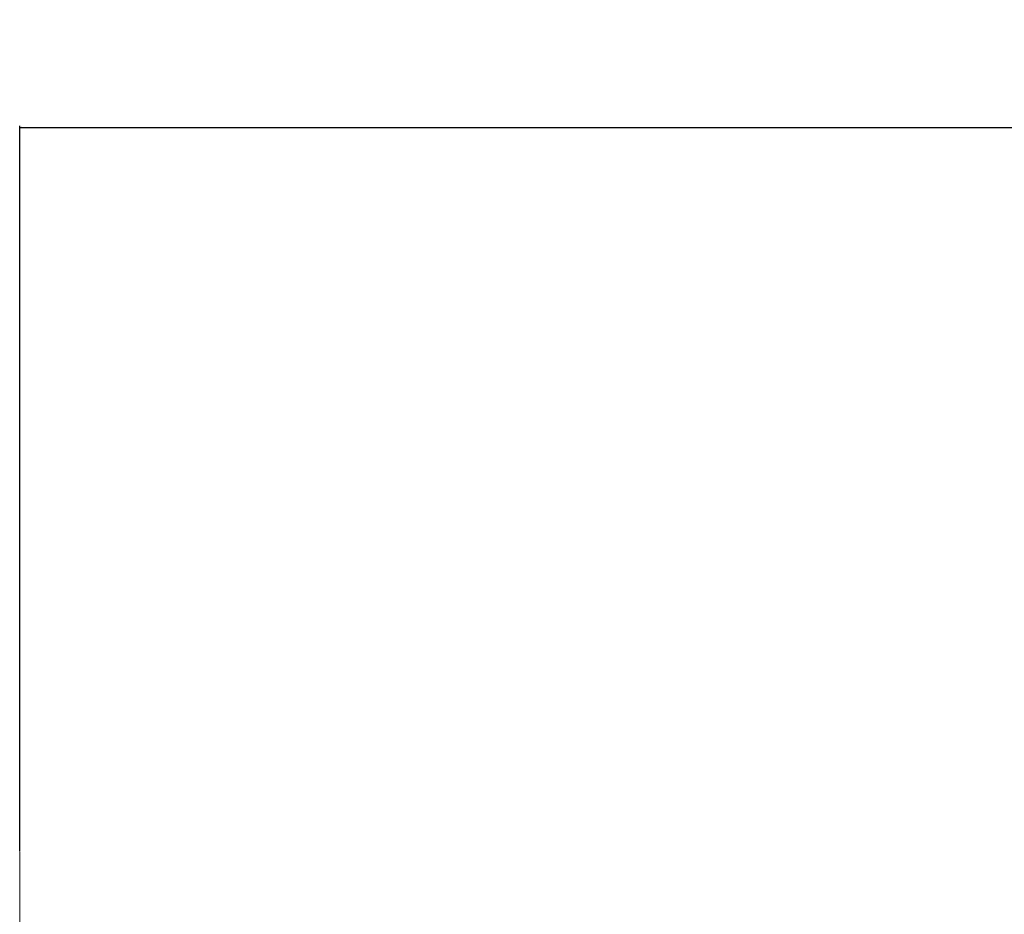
# Model space of a CAD drawing. Extents: x 0 to 59450, y 0 to 42050.
# Tile 23 of 256: x 5212 to 6268, y 12748 to 13708. Entities that reach past the tile are written whole.
import ezdxf

# ---------------------------------------------------------------- set-up
doc = ezdxf.new("R2010")
doc.units = 0
doc.header["$LTSCALE"] = 20
doc.header["$MEASUREMENT"] = 0
doc.layers.get('0').update_dxf_attribs({"linetype": 'CONTINUOUS'})
doc.layers.get('Defpoints').update_dxf_attribs({"linetype": 'CONTINUOUS'})
doc.dimstyles.new('DXF001', dxfattribs={"dimtxt": 3.1, "dimasz": 2, "dimexe": 2, "dimexo": 0.8, "dimgap": 0.09, "dimtad": 1, "dimdsep": 46, "dimtxsty": 'STANDARD', "dimcen": 0.09, "dimazin": 2, "dimtfac": 0.645161, "dimtdec": 4, "dimtmove": 0, "dimatfit": 3, "dimfxl": 1, "dimtvp": 0.66129, "dimtolj": 1, "dimtzin": 0, "dimarcsym": 0})

# ---------------------------------------------------------------- blocks, each defined once
blk = doc.blocks.new('_OPEN')
at = {"color": 0, "linetype": 'ByBlock', "lineweight": -2}
for p, q in [((-1, 0.166667), (0, 0)), ((0, 0), (-1, -0.166667)), ((0, 0), (-1, 0))]:
    blk.add_line(p, q, dxfattribs=at)
blk = doc.blocks.new('*D48')
at = {"color": 0, "linetype": 'Continuous', "lineweight": -2}
for p, q in [((5212.2, 12815.8), (5212.2, 13594.3)), ((5214.2, 13592.3), (8060.5, 13592.3)), ((8062.5, 13102.4), (8062.5, 13594.3))]:
    blk.add_line(p, q, dxfattribs=at)
at = {"layer": 'Defpoints', "color": 0, "linetype": 'Continuous'}
for p in [(8062.5, 13592.3), (8062.5, 13101.6), (5212.2, 12815)]:
    blk.add_point(p, dxfattribs=at)
at = {"color": 0, "linetype": 'Continuous', "lineweight": -2, "xscale": 2, "yscale": 2, "zscale": 2, "rotation": 180}
blk.add_blockref('_OPEN', (5212.2, 13592.3), dxfattribs=at)
at = {"color": 0, "linetype": 'Continuous', "lineweight": -2, "xscale": 2, "yscale": 2, "zscale": 2}
blk.add_blockref('_OPEN', (8062.5, 13592.3), dxfattribs=at)
at = {"color": 0, "linetype": 'Continuous', "lineweight": 13, "insert": (6811.2, 13642.4), "char_height": 100, "attachment_point": 5}
blk.add_mtext('\\A1;\\A1;2850', dxfattribs=at)

msp = doc.modelspace()

# ---------------------------------------------------------------- linework, layer by layer
at = {"color": 3, "linetype": 'Continuous', "lineweight": 13}
for p, q in [((5212.164, 12814.96), (5212.164, 10921.355)), ((5212.164, 11103.873), (5212.164, 12814.959))]:
    msp.add_line(p, q, dxfattribs=at)

# ---------------------------------------------------------------- dimensions: what is measured, and where the dimension line sits
at = {"color": 7, "linetype": 'Continuous', "lineweight": 13}
dim = msp.add_linear_dim(base=(8062.494, 13592.324), p1=(5212.164, 12814.96), p2=(8062.494, 13101.591), text='\\A1;2850', dimstyle='DXF001', override={"dimtxt": 100, "dimasz": 2, "dimblk1": 'OPEN', "dimblk2": 'OPEN', "dimsah": 1}, dxfattribs=at)
dim.commit()
dim.dimension.update_dxf_attribs({"geometry": '*D48', "text_midpoint": (6811.229, 13592.324), "dimtype": 160})

doc.saveas('drawing.dxf')
